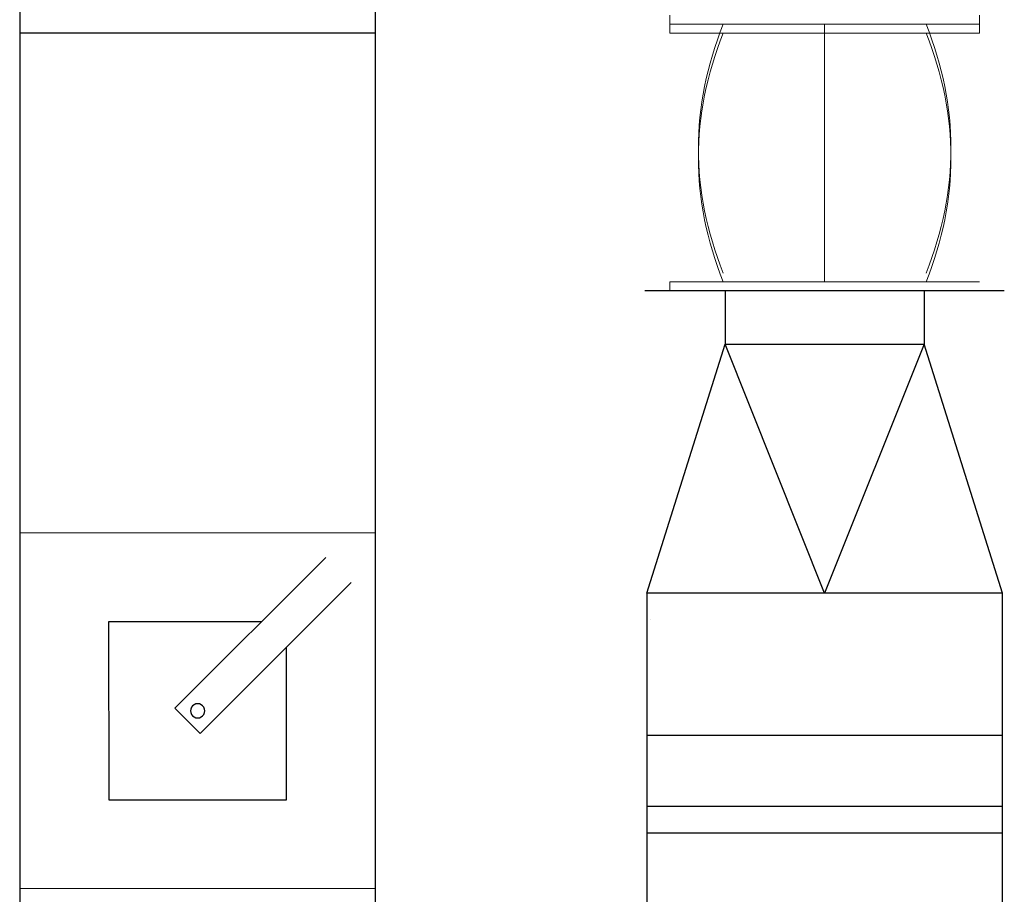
# Model space of a CAD drawing. Header units: millimetres. Extents: x -374129 to 1163271, y -112652 to 695637.
# Tile 49 of 230: x 15650 to 16203, y -33319 to -32827. Entities that reach past the tile are written whole.
import ezdxf

# ---------------------------------------------------------------- set-up
doc = ezdxf.new("R2010")
doc.units = ezdxf.units.MM
doc.layers.add('KRT_technologia', color=30, linetype='Continuous')

# ---------------------------------------------------------------- blocks, each defined once
blk = doc.blocks.new('sys napowietrzania')
at = {"layer": 'KRT_technologia', "linetype": 'ByBlock', "lineweight": -2}
for p, q in [((16669.86, -681.76, 904.27), (16669.87, -1027.89, 904.27)), ((16869.87, -1027.89, 904.27), (16869.87, -681.76, 904.27)), ((17066.4, -891.76, -2050), (17066.4, -921.76, -2050)), ((17178.4, -891.76, -2050), (17178.4, -921.76, -2050)), ((16757.16, -1126.52, 904.27), (16841.99, -1041.65, 904.27)), ((16856.14, -1055.79, 904.27), (16771.3, -1140.66, 904.27)), ((17022.4, -1061.76, -2050), (17022.4, -1236.76, -2050)), ((17222.4, -1236.76, -2050), (17222.4, -1061.76, -2050)), ((16805.73, -1077.93, 904.27), (16719.88, -1077.94, 904.27)), ((16719.88, -1077.94, 904.27), (16719.9, -1177.94, 904.27)), ((16819.9, -1177.92, 904.27), (16819.88, -1092.07, 904.27)), ((16771.3, -1140.66, 904.27), (16757.16, -1126.52, 904.27)), ((16719.9, -1177.94, 904.27), (16819.9, -1177.92, 904.27))]:
    blk.add_line(p, q, dxfattribs=at)
at = {"layer": 'KRT_technologia', "lineweight": 13}
for p, q in [((17035.4, -736.76, -3070), (17035.4, -746.76, -3070)), ((17209.4, -736.76, -3070), (17209.4, -746.76, -3070)), ((17209.4, -741.76, -3070), (17035.4, -741.76, -3070)), ((17209.4, -746.76, -3070), (17035.4, -746.76, -3070)), ((17122.4, -741.76, -3070), (17122.4, -881.76, -3070)), ((17122.4, -746.76, -3070), (17122.4, -886.76, -3070)), ((17122.4, -746.76, -3070), (17122.4, -886.76, -3070)), ((17035.4, -891.76, -3070), (17035.4, -886.76, -3070)), ((17209.4, -886.76, -3070), (17035.4, -886.76, -3070)), ((17209.4, -891.76, -3070), (17035.4, -891.76, -3070))]:
    blk.add_line(p, q, dxfattribs=at)
at = {"layer": 'KRT_technologia', "linetype": 'Continuous', "lineweight": -2}
for p, q in [((16869.87, -746.89, 904.27), (16669.87, -746.89, 904.27)), ((17223.4, -891.76, -2050), (17021.4, -891.76, -2050)), ((16869.87, -1027.91, 904.27), (16669.87, -1027.95, 904.27)), ((17222.4, -1141.76, -2050), (17022.4, -1141.76, -2050)), ((16869.91, -1227.91, 904.27), (16669.91, -1227.95, 904.27))]:
    blk.add_line(p, q, dxfattribs=at)
at = {"layer": 'KRT_technologia', "linetype": 'Continuous', "lineweight": -3}
for p, q in [((17022.4, -1061.76, -2050), (17066.4, -921.76, -2050)), ((17122.4, -1061.76, -2050), (17066.4, -921.76, -2050)), ((17066.4, -921.76, -2050), (17178.4, -921.76, -2050)), ((17178.4, -921.76, -2050), (17122.4, -1061.76, -2050)), ((17222.4, -1061.76, -2050), (17178.4, -921.76, -2050)), ((17222.4, -1061.76, -2050), (17022.4, -1061.76, -2050)), ((17222.4, -1181.76, -2050), (17022.4, -1181.76, -2050)), ((17222.4, -1196.76, -2050), (17022.4, -1196.76, -2050))]:
    blk.add_line(p, q, dxfattribs=at)
at = {"layer": 'KRT_technologia', "linetype": 'ByBlock', "lineweight": -2, "extrusion": (2.51524e-20, -1.22465e-16, -1)}
for p, q in [((16669.87, -1027.95, 904.27), (16669.93, -1362.95, 904.27)), ((16869.93, -1362.91, 904.27), (16869.87, -1027.91, 904.27))]:
    blk.add_line(p, q, dxfattribs=at)
at = {"layer": 'KRT_technologia', "linetype": 'Continuous', "lineweight": -3}
blk.add_ellipse((17104.43, -1081.01, -3371.12), major_axis=(80, 0), ratio=0.92388, start_param=3.078229, end_param=3.07825, dxfattribs=at)
at = {"layer": 'KRT_technologia', "linetype": 'ByBlock', "lineweight": -2}
for major_axis in [(0, 4), (0, -4)]:
    blk.add_ellipse((16769.89, -1127.93, 904.27), major_axis=major_axis, ratio=1, start_param=0, end_param=3.141593, dxfattribs=at)
at = {"layer": 'KRT_technologia', "lineweight": 13}
for points in [[(17065.4, -741.76, -3070), (17056.06, -765.1, -3070), (17051.4, -788.43, -3070), (17051.4, -835.1, -3070), (17056.06, -858.43, -3070), (17065.4, -881.76, -3070)], [(17065.4, -746.76, -3070), (17056.06, -770.1, -3070), (17051.4, -793.43, -3070), (17051.4, -840.1, -3070), (17056.06, -863.43, -3070), (17065.4, -886.76, -3070)], [(17065.4, -746.76, -3070), (17056.06, -770.1, -3070), (17051.4, -793.43, -3070), (17051.4, -840.1, -3070), (17056.06, -863.43, -3070), (17065.4, -886.76, -3070)], [(17179.4, -741.76, -3070), (17188.73, -765.1, -3070), (17193.4, -788.43, -3070), (17193.4, -835.1, -3070), (17188.73, -858.43, -3070), (17179.4, -881.76, -3070)], [(17179.4, -746.76, -3070), (17188.73, -770.1, -3070), (17193.4, -793.43, -3070), (17193.4, -840.1, -3070), (17188.73, -863.43, -3070), (17179.4, -886.76, -3070)], [(17179.4, -746.76, -3070), (17188.73, -770.1, -3070), (17193.4, -793.43, -3070), (17193.4, -840.1, -3070), (17188.73, -863.43, -3070), (17179.4, -886.76, -3070)]]:
    blk.add_open_spline(points, degree=3, knots=[0, 0, 0, 0, 0.5, 0.5, 1, 1, 1, 1], dxfattribs=at)

msp = doc.modelspace()

# ---------------------------------------------------------------- block references
msp.add_blockref('sys napowietrzania', (-1019.98, -32087.66, 3070))

doc.saveas('drawing.dxf')
